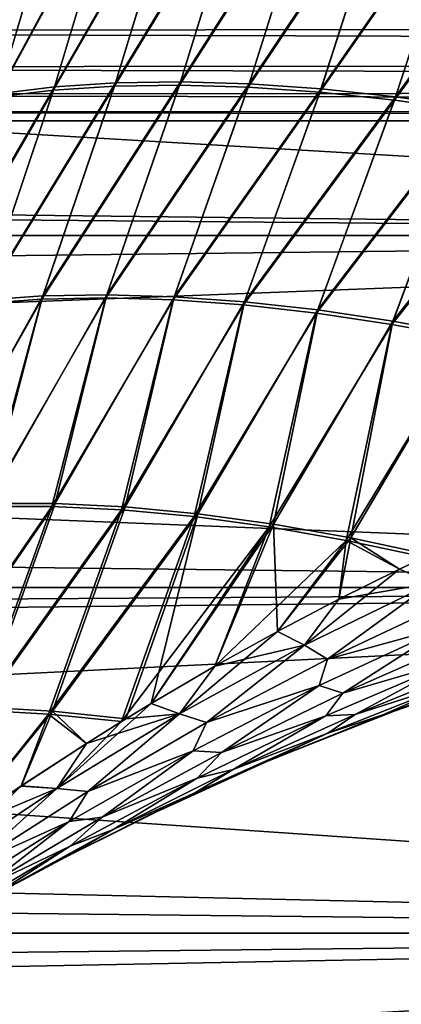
# Model space of a CAD drawing. Header units: metres. Extents: x -46 to 104, y -30 to 30.
# Tile 212 of 256: x 12.889 to 13.575, y -5.334 to -3.566. Entities that reach past the tile are written whole.
import ezdxf

# ---------------------------------------------------------------- set-up
doc = ezdxf.new("R2010")
doc.units = ezdxf.units.M
doc.layers.add('solid_26_000_502_XXX', color=7, linetype='CONTINUOUS')

msp = doc.modelspace()

# ---------------------------------------------------------------- linework, layer by layer
at = {"layer": 'solid_26_000_502_XXX'}
for points in [[(13.067445, -3.302291, 287.420624), (12.949804, -3.692644, 287.566559), (12.847993, -3.704976, 287.452454)], [(12.964616, -3.313558, 287.304169), (13.067445, -3.302291, 287.420624), (12.847993, -3.704976, 287.452454)], [(13.069043, -3.296385, 308.581543), (12.849747, -3.699167, 308.549988), (12.951575, -3.686845, 308.435822)], [(13.069043, -3.296385, 308.581543), (12.966199, -3.30764, 308.698029), (12.849747, -3.699167, 308.549988)], [(13.178503, -3.295959, 287.529633), (13.059443, -3.685601, 287.673676), (12.949804, -3.692644, 287.566559)], [(13.067445, -3.302291, 287.420624), (13.178503, -3.295959, 287.529633), (12.949804, -3.692644, 287.566559)], [(13.180124, -3.290061, 308.472473), (12.951575, -3.686845, 308.435822), (13.06124, -3.679809, 308.328674)], [(13.180124, -3.290061, 308.472473), (13.069043, -3.296385, 308.581543), (12.951575, -3.686845, 308.435822)], [(13.297116, -3.294603, 287.630585), (13.176267, -3.683889, 287.773102), (13.059443, -3.685601, 287.673676)], [(13.178503, -3.295959, 287.529633), (13.297116, -3.294603, 287.630585), (13.059443, -3.685601, 287.673676)], [(13.298768, -3.288706, 308.37149), (13.06124, -3.679809, 308.328674), (13.178095, -3.678099, 308.229187)], [(13.298768, -3.288706, 308.37149), (13.180124, -3.290061, 308.472473), (13.06124, -3.679809, 308.328674)], [(13.297116, -3.294603, 287.630585), (13.422566, -3.298229, 287.722839), (13.176267, -3.683889, 287.773102)], [(13.422566, -3.298229, 287.722839), (13.299584, -3.687518, 287.864319), (13.176267, -3.683889, 287.773102)], [(13.424253, -3.292329, 308.279205), (13.298768, -3.288706, 308.37149), (13.178095, -3.678099, 308.229187)], [(13.424253, -3.292329, 308.279205), (13.178095, -3.678099, 308.229187), (13.301453, -3.681726, 308.137939)], [(13.422566, -3.298229, 287.722839), (13.554091, -3.306817, 287.805847), (13.299584, -3.687518, 287.864319)], [(13.555821, -3.300908, 308.196198), (13.424253, -3.292329, 308.279205), (13.301453, -3.681726, 308.137939)], [(13.555821, -3.300908, 308.196198), (13.301453, -3.681726, 308.137939), (13.430586, -3.690668, 308.055481)], [(13.692671, -3.31439, 308.122925), (13.555821, -3.300908, 308.196198), (13.430586, -3.690668, 308.055481)], [(16, -3.310724, -12.571361), (16, -3.953493, -12.38426), (-38.5, -3.310741, -12.571356)], [(-38.5, -3.953512, 624.384277), (16, -3.953493, 624.384277), (16, -3.310724, 624.57135)], [(-38.5, -3.953512, 624.384277), (16, -3.310724, 624.57135), (-38.5, -3.310741, 624.57135)], [(16, -3.953493, -12.38426), (-38.5, -3.953512, -12.384254), (-38.5, -3.310741, -12.571356)], [(16, -3.310724, 12.571361), (8.291846, -3.499348, 12.520166), (8.119096, -3.883367, 12.406428)], [(16, -3.953493, 12.38426), (16, -3.310724, 12.571361), (8.119096, -3.883367, 12.406428)], [(8.291852, -3.499334, 599.479858), (16, -3.310724, 599.42865), (16, -3.953493, 599.615723)], [(12.964616, -3.313558, 287.304169), (12.847993, -3.704976, 287.452454), (12.75461, -3.722524, 287.332001)], [(12.87064, -3.329694, 287.181), (12.964616, -3.313558, 287.304169), (12.75461, -3.722524, 287.332001)], [(12.966199, -3.30764, 308.698029), (12.756354, -3.716702, 308.670502), (12.849747, -3.699167, 308.549988)], [(12.966199, -3.30764, 308.698029), (12.872215, -3.323758, 308.821259), (12.756354, -3.716702, 308.670502)], [(13.554091, -3.306817, 287.805847), (13.428673, -3.696466, 287.946777), (13.299584, -3.687518, 287.864319)], [(13.554091, -3.306817, 287.805847), (13.690895, -3.320312, 287.879089), (13.428673, -3.696466, 287.946777)], [(13.690895, -3.320312, 287.879089), (13.562772, -3.710681, 288.019958), (13.428673, -3.696466, 287.946777)], [(13.692671, -3.31439, 308.122925), (13.430586, -3.690668, 308.055481), (13.564734, -3.704873, 307.9823)], [(13.690895, -3.320312, 287.879089), (13.832145, -3.338635, 287.942139), (13.562772, -3.710681, 288.019958)], [(13.833973, -3.332695, 308.059906), (13.692671, -3.31439, 308.122925), (13.564734, -3.704873, 307.9823)], [(13.832145, -3.338635, 287.942139), (13.701091, -3.730079, 288.083435), (13.562772, -3.710681, 288.019958)], [(13.833973, -3.332695, 308.059906), (13.564734, -3.704873, 307.9823), (13.703109, -3.724257, 307.918793)], [(27, -3.476896, 296.595123), (10.952139, -3.507229, 296.672638), (27, -3.566487, 296.841278)], [(27, -3.566487, 299.158722), (10.952153, -3.507185, 299.327454), (27, -3.476896, 299.404877)], [(8.291852, -3.499334, 599.479858), (16, -3.953493, 599.615723), (8.119102, -3.883354, 599.593567)], [(27, -3.566487, 296.841278), (10.952139, -3.507229, 296.672638), (10.926061, -3.587645, 296.908539)], [(27, -3.566487, 299.158722), (10.926067, -3.587626, 299.091553), (10.952153, -3.507185, 299.327454)], [(27, -3.566487, 296.841278), (10.926061, -3.587645, 296.908539), (27, -3.638622, 297.092834)], [(27, -3.638622, 298.907166), (10.926067, -3.587626, 299.091553), (27, -3.566487, 299.158722)], [(27, -3.638622, 297.092834), (10.926061, -3.587645, 296.908539), (10.904747, -3.651917, 297.147919)], [(27, -3.638622, 298.907166), (10.904755, -3.651895, 298.852173), (10.926067, -3.587626, 299.091553)], [(27, -3.638622, 297.092834), (10.904747, -3.651917, 297.147919), (27, -3.693007, 297.348694)], [(27, -3.693007, 298.651306), (10.904755, -3.651895, 298.852173), (27, -3.638622, 298.907166)], [(27, -3.693007, 297.348694), (10.904747, -3.651917, 297.147919), (10.888535, -3.699974, 297.389496)], [(27, -3.693007, 298.651306), (10.888541, -3.699956, 298.610596), (10.904755, -3.651895, 298.852173)], [(27, -3.693007, 297.348694), (10.888535, -3.699974, 297.389496), (27, -3.729454, 297.608063)], [(27, -3.729454, 298.391937), (10.888541, -3.699956, 298.610596), (27, -3.693007, 298.651306)], [(12.949804, -3.692644, 287.566559), (12.820636, -4.075538, 287.727722), (12.719934, -4.08884, 287.616119)], [(12.847993, -3.704976, 287.452454), (12.949804, -3.692644, 287.566559), (12.719934, -4.08884, 287.616119)], [(12.951575, -3.686845, 308.435822), (12.721868, -4.083147, 308.386536), (12.822588, -4.069854, 308.274872)], [(12.951575, -3.686845, 308.435822), (12.849747, -3.699167, 308.549988), (12.721868, -4.083147, 308.386536)], [(13.059443, -3.685601, 287.673676), (12.928751, -4.067809, 287.832733), (12.820636, -4.075538, 287.727722)], [(12.949804, -3.692644, 287.566559), (13.059443, -3.685601, 287.673676), (12.820636, -4.075538, 287.727722)], [(13.06124, -3.679809, 308.328674), (12.822588, -4.069854, 308.274872), (12.930729, -4.062131, 308.16983)], [(13.06124, -3.679809, 308.328674), (12.951575, -3.686845, 308.435822), (12.822588, -4.069854, 308.274872)], [(13.176267, -3.683889, 287.773102), (13.043664, -4.065698, 287.930542), (12.928751, -4.067809, 287.832733)], [(13.059443, -3.685601, 287.673676), (13.176267, -3.683889, 287.773102), (12.928751, -4.067809, 287.832733)], [(13.178095, -3.678099, 308.229187), (12.930729, -4.062131, 308.16983), (13.045675, -4.060023, 308.071991)], [(13.178095, -3.678099, 308.229187), (13.06124, -3.679809, 308.328674), (12.930729, -4.062131, 308.16983)], [(13.176267, -3.683889, 287.773102), (13.299584, -3.687518, 287.864319), (13.043664, -4.065698, 287.930542)], [(13.299584, -3.687518, 287.864319), (13.164721, -4.069217, 288.020569), (13.043664, -4.065698, 287.930542)], [(13.301453, -3.681726, 308.137939), (13.178095, -3.678099, 308.229187), (13.045675, -4.060023, 308.071991)], [(13.301453, -3.681726, 308.137939), (13.045675, -4.060023, 308.071991), (13.166772, -4.063542, 307.981934)], [(13.299584, -3.687518, 287.864319), (13.428673, -3.696466, 287.946777), (13.164721, -4.069217, 288.020569)], [(13.430586, -3.690668, 308.055481), (13.301453, -3.681726, 308.137939), (13.166772, -4.063542, 307.981934)], [(13.430586, -3.690668, 308.055481), (13.166772, -4.063542, 307.981934), (13.293328, -4.072668, 307.900146)], [(13.564734, -3.704873, 307.9823), (13.430586, -3.690668, 308.055481), (13.293328, -4.072668, 307.900146)], [(27, -3.729454, 297.608063), (10.888535, -3.699974, 297.389496), (10.877597, -3.732009, 297.633087)], [(27, -3.729454, 298.391937), (10.877599, -3.732003, 298.366943), (10.888541, -3.699956, 298.610596)], [(13.428673, -3.696466, 287.946777), (13.291231, -4.078346, 288.102325), (13.164721, -4.069217, 288.020569)], [(13.428673, -3.696466, 287.946777), (13.562772, -3.710681, 288.019958), (13.291231, -4.078346, 288.102325)], [(13.562772, -3.710681, 288.019958), (13.422477, -4.093032, 288.175354), (13.291231, -4.078346, 288.102325)], [(13.564734, -3.704873, 307.9823), (13.293328, -4.072668, 307.900146), (13.424624, -4.087348, 307.827118)], [(13.562772, -3.710681, 288.019958), (13.701091, -3.730079, 288.083435), (13.422477, -4.093032, 288.175354)], [(13.703109, -3.724257, 307.918793), (13.564734, -3.704873, 307.9823), (13.424624, -4.087348, 307.827118)], [(13.703109, -3.724257, 307.918793), (13.424624, -4.087348, 307.827118), (13.559912, -4.107499, 307.763245)], [(13.844893, -3.748706, 307.865387), (13.703109, -3.724257, 307.918793), (13.559912, -4.107499, 307.763245)], [(27, -3.747719, 297.869232), (10.877597, -3.732009, 297.633087), (10.872094, -3.748007, 297.877747)], [(27, -3.747719, 298.130768), (10.872096, -3.748004, 298.122345), (10.877599, -3.732003, 298.366943)], [(27, -3.729454, 297.608063), (10.877597, -3.732009, 297.633087), (27, -3.747719, 297.869232)], [(27, -3.747719, 298.130768), (10.877599, -3.732003, 298.366943), (27, -3.729454, 298.391937)], [(13.701091, -3.730079, 288.083435), (13.557709, -4.113193, 288.239227), (13.422477, -4.093032, 288.175354)], [(13.701091, -3.730079, 288.083435), (13.842818, -3.754546, 288.136871), (13.557709, -4.113193, 288.239227)], [(27, -3.747719, 297.869232), (10.872094, -3.748007, 297.877747), (10.872096, -3.748004, 298.122345)], [(27, -3.747719, 297.869232), (10.872096, -3.748004, 298.122345), (27, -3.747719, 298.130768)], [(13.842818, -3.754546, 288.136871), (13.696158, -4.138713, 288.293579), (13.557709, -4.113193, 288.239227)], [(13.844893, -3.748706, 307.865387), (13.559912, -4.107499, 307.763245), (13.69842, -4.133007, 307.708893)], [(16, -3.953493, 12.38426), (8.119096, -3.883367, 12.406428), (7.925838, -4.263959, 12.280825)], [(8.119102, -3.883354, 599.593567), (16, -3.953493, 599.615723), (7.925843, -4.263948, 599.719177)], [(16, -3.953493, -12.38426), (16, -4.585777, -12.164319), (-38.5, -3.953512, -12.384254)], [(-38.5, -4.585798, 624.164307), (16, -4.585777, 624.164307), (16, -3.953493, 624.384277)], [(-38.5, -4.585798, 624.164307), (16, -3.953493, 624.384277), (-38.5, -3.953512, 624.384277)], [(16, -4.585777, -12.164319), (-38.5, -4.585798, -12.16431), (-38.5, -3.953512, -12.384254)], [(16, -4.585777, 12.164319), (16, -3.953493, 12.38426), (7.925838, -4.263959, 12.280825)], [(7.925843, -4.263948, 599.719177), (16, -3.953493, 599.615723), (16, -4.585777, 599.835693)], [(12.930729, -4.062131, 308.16983), (12.719454, -4.441222, 308.062347), (12.832688, -4.434762, 307.958069)], [(12.930729, -4.062131, 308.16983), (12.822588, -4.069854, 308.274872), (12.719454, -4.441222, 308.062347)], [(13.045675, -4.060023, 308.071991), (12.832688, -4.434762, 307.958069), (12.952589, -4.434613, 307.861328)], [(13.045675, -4.060023, 308.071991), (12.930729, -4.062131, 308.16983), (12.832688, -4.434762, 307.958069)], [(13.166772, -4.063542, 307.981934), (13.045675, -4.060023, 308.071991), (12.952589, -4.434613, 307.861328)], [(13.166772, -4.063542, 307.981934), (12.952589, -4.434613, 307.861328), (13.078444, -4.440775, 307.772675)], [(13.293328, -4.072668, 307.900146), (13.166772, -4.063542, 307.981934), (13.078444, -4.440775, 307.772675)], [(12.714601, -4.447021, 287.937775), (12.820636, -4.075538, 287.727722), (12.928751, -4.067809, 287.832733)], [(12.827311, -4.440409, 288.041901), (12.714601, -4.447021, 287.937775), (12.928751, -4.067809, 287.832733)], [(12.827311, -4.440409, 288.041901), (12.928751, -4.067809, 287.832733), (13.043664, -4.065698, 287.930542)], [(12.946662, -4.440074, 288.13858), (12.827311, -4.440409, 288.041901), (13.043664, -4.065698, 287.930542)], [(12.946662, -4.440074, 288.13858), (13.043664, -4.065698, 287.930542), (13.164721, -4.069217, 288.020569)], [(13.07195, -4.44602, 288.227234), (12.946662, -4.440074, 288.13858), (13.164721, -4.069217, 288.020569)], [(13.07195, -4.44602, 288.227234), (13.164721, -4.069217, 288.020569), (13.291231, -4.078346, 288.102325)], [(13.202436, -4.45821, 288.307312), (13.07195, -4.44602, 288.227234), (13.291231, -4.078346, 288.102325)], [(13.293328, -4.072668, 307.900146), (13.078444, -4.440775, 307.772675), (13.209505, -4.453213, 307.692627)], [(13.202436, -4.45821, 288.307312), (13.291231, -4.078346, 288.102325), (13.422477, -4.093032, 288.175354)], [(13.424624, -4.087348, 307.827118), (13.293328, -4.072668, 307.900146), (13.209505, -4.453213, 307.692627)], [(13.337352, -4.476574, 288.378387), (13.202436, -4.45821, 288.307312), (13.422477, -4.093032, 288.175354)], [(13.424624, -4.087348, 307.827118), (13.209505, -4.453213, 307.692627), (13.344996, -4.471851, 307.621704)], [(13.337352, -4.476574, 288.378387), (13.422477, -4.093032, 288.175354), (13.557709, -4.113193, 288.239227)], [(13.559912, -4.107499, 307.763245), (13.424624, -4.087348, 307.827118), (13.344996, -4.471851, 307.621704)], [(13.4759, -4.501003, 288.440033), (13.337352, -4.476574, 288.378387), (13.557709, -4.113193, 288.239227)], [(13.559912, -4.107499, 307.763245), (13.344996, -4.471851, 307.621704), (13.484114, -4.496581, 307.560303)], [(13.4759, -4.501003, 288.440033), (13.557709, -4.113193, 288.239227), (13.696158, -4.138713, 288.293579)], [(13.69842, -4.133007, 307.708893), (13.559912, -4.107499, 307.763245), (13.484114, -4.496581, 307.560303)], [(13.69842, -4.133007, 307.708893), (13.484114, -4.496581, 307.560303), (13.626348, -4.526882, 307.508911)], [(13.617575, -4.530987, 288.491699), (13.4759, -4.501003, 288.440033), (13.696158, -4.138713, 288.293579)], [(16, -4.585777, 12.164319), (7.925838, -4.263959, 12.280825), (7.711831, -4.639817, 12.143809)], [(7.925843, -4.263948, 599.719177), (16, -4.585777, 599.835693), (7.711836, -4.639809, 599.856201)], [(12.952589, -4.434613, 307.861328), (12.700891, -4.79979, 307.753937), (12.821699, -4.800454, 307.658691)], [(12.952589, -4.434613, 307.861328), (12.832688, -4.434762, 307.958069), (12.700891, -4.79979, 307.753937)], [(13.078444, -4.440775, 307.772675), (12.952589, -4.434613, 307.861328), (12.821699, -4.800454, 307.658691)], [(12.695007, -4.805296, 288.246002), (12.827311, -4.440409, 288.041901), (12.946662, -4.440074, 288.13858)], [(12.815224, -4.805741, 288.341187), (12.695007, -4.805296, 288.246002), (12.946662, -4.440074, 288.13858)], [(12.815224, -4.805741, 288.341187), (12.946662, -4.440074, 288.13858), (13.07195, -4.44602, 288.227234)], [(12.941069, -4.812865, 288.428497), (12.815224, -4.805741, 288.341187), (13.07195, -4.44602, 288.227234)], [(13.078444, -4.440775, 307.772675), (12.821699, -4.800454, 307.658691), (12.94815, -4.807834, 307.571381)], [(12.941069, -4.812865, 288.428497), (13.07195, -4.44602, 288.227234), (13.202436, -4.45821, 288.307312)], [(13.209505, -4.453213, 307.692627), (13.078444, -4.440775, 307.772675), (12.94815, -4.807834, 307.571381)], [(13.209505, -4.453213, 307.692627), (12.94815, -4.807834, 307.571381), (13.079819, -4.821514, 307.492676)], [(13.209505, -4.453213, 307.692627), (13.079819, -4.821514, 307.492676), (13.125329, -4.793878, 307.492401)], [(13.344996, -4.471851, 307.621704), (13.209505, -4.453213, 307.692627), (13.125329, -4.793878, 307.492401)], [(13.072137, -4.826236, 288.507263), (12.941069, -4.812865, 288.428497), (13.202436, -4.45821, 288.307312)], [(13.072137, -4.826236, 288.507263), (13.202436, -4.45821, 288.307312), (13.337352, -4.476574, 288.378387)], [(13.125341, -4.79387, 288.507599), (13.072137, -4.826236, 288.507263), (13.337352, -4.476574, 288.378387)], [(13.239629, -4.727012, 307.492981), (13.344996, -4.471851, 307.621704), (13.125329, -4.793878, 307.492401)], [(13.23964, -4.727006, 288.507019), (13.125341, -4.79387, 288.507599), (13.337352, -4.476574, 288.378387)], [(13.239629, -4.727012, 307.492981), (13.352196, -4.664646, 307.4953), (13.344996, -4.471851, 307.621704)], [(13.23964, -4.727006, 288.507019), (13.337352, -4.476574, 288.378387), (13.4759, -4.501003, 288.440033)], [(13.352196, -4.664646, 307.4953), (13.484114, -4.496581, 307.560303), (13.344996, -4.471851, 307.621704)], [(13.352205, -4.66464, 288.5047), (13.23964, -4.727006, 288.507019), (13.4759, -4.501003, 288.440033)], [(13.352196, -4.664646, 307.4953), (13.462893, -4.606642, 307.49939), (13.484114, -4.496581, 307.560303)], [(13.462901, -4.606637, 288.50061), (13.352205, -4.66464, 288.5047), (13.4759, -4.501003, 288.440033)], [(13.462893, -4.606642, 307.49939), (13.571605, -4.552826, 307.505219), (13.484114, -4.496581, 307.560303)], [(13.462901, -4.606637, 288.50061), (13.4759, -4.501003, 288.440033), (13.571612, -4.552822, 288.494751)], [(13.571612, -4.552822, 288.494751), (13.4759, -4.501003, 288.440033), (13.617575, -4.530987, 288.491699)], [(13.571605, -4.552826, 307.505219), (13.626348, -4.526882, 307.508911), (13.484114, -4.496581, 307.560303)], [(13.629808, -4.577533, 307.475525), (13.626348, -4.526882, 307.508911), (13.571605, -4.552826, 307.505219)], [(13.629801, -4.577537, 288.524475), (13.571612, -4.552822, 288.494751), (13.617575, -4.530987, 288.491699)], [(13.400962, -4.68937, 288.539429), (13.462901, -4.606637, 288.50061), (13.571612, -4.552822, 288.494751)], [(13.400962, -4.68937, 288.539429), (13.571612, -4.552822, 288.494751), (13.629801, -4.577537, 288.524475)], [(13.629808, -4.577533, 307.475525), (13.571605, -4.552826, 307.505219), (13.462893, -4.606642, 307.49939)], [(13.400962, -4.68937, 288.539429), (13.629801, -4.577537, 288.524475), (13.441958, -4.714231, 288.578522)], [(13.400972, -4.689364, 307.460571), (13.629808, -4.577533, 307.475525), (13.462893, -4.606642, 307.49939)], [(13.441966, -4.714227, 307.421478), (13.629808, -4.577533, 307.475525), (13.400972, -4.689364, 307.460571)], [(13.629801, -4.577537, 288.524475), (13.662315, -4.61061, 288.560547), (13.441958, -4.714231, 288.578522)], [(13.441966, -4.714227, 307.421478), (13.662321, -4.610608, 307.439453), (13.629808, -4.577533, 307.475525)], [(16, -4.585777, -12.164319), (16, -5.205901, -11.91212), (-38.5, -4.585798, -12.16431)], [(-38.5, -5.205924, 623.912109), (16, -5.205901, 623.912109), (16, -4.585777, 624.164307)], [(-38.5, -5.205924, 623.912109), (16, -4.585777, 624.164307), (-38.5, -4.585798, 624.164307)], [(16, -5.205901, -11.91212), (-38.5, -5.205924, -11.912109), (-38.5, -4.585798, -12.16431)], [(16, -4.585777, 12.164319), (7.711831, -4.639817, 12.143809), (7.476407, -5.010314, 11.995697)], [(16, -5.205901, 11.91212), (16, -4.585777, 12.164319), (7.476407, -5.010314, 11.995697)], [(7.711836, -4.639809, 599.856201), (16, -4.585777, 599.835693), (16, -5.205901, 600.087891)], [(13.400972, -4.689364, 307.460571), (13.462893, -4.606642, 307.49939), (13.352196, -4.664646, 307.4953)], [(13.400962, -4.68937, 288.539429), (13.352205, -4.66464, 288.5047), (13.462901, -4.606637, 288.50061)], [(13.441958, -4.714231, 288.578522), (13.662315, -4.61061, 288.560547), (13.656934, -4.655484, 288.60495)], [(13.656938, -4.655483, 307.39505), (13.662321, -4.610608, 307.439453), (13.441966, -4.714227, 307.421478)], [(7.711836, -4.639809, 599.856201), (16, -5.205901, 600.087891), (7.476411, -5.010309, 600.004272)], [(13.176133, -4.81246, 288.546478), (13.23964, -4.727006, 288.507019), (13.352205, -4.66464, 288.5047)], [(13.176133, -4.81246, 288.546478), (13.352205, -4.66464, 288.5047), (13.400962, -4.68937, 288.539429)], [(13.400972, -4.689364, 307.460571), (13.352196, -4.664646, 307.4953), (13.239629, -4.727012, 307.492981)], [(13.427106, -4.761515, 288.625366), (13.656934, -4.655484, 288.60495), (13.469549, -4.77507, 288.671722)], [(13.441958, -4.714231, 288.578522), (13.656934, -4.655484, 288.60495), (13.427106, -4.761515, 288.625366)], [(13.427111, -4.761513, 307.374634), (13.656938, -4.655483, 307.39505), (13.441966, -4.714227, 307.421478)], [(13.469554, -4.775068, 307.328278), (13.656938, -4.655483, 307.39505), (13.427111, -4.761513, 307.374634)], [(13.656934, -4.655484, 288.60495), (13.690019, -4.678226, 288.64917), (13.469549, -4.77507, 288.671722)], [(13.469554, -4.775068, 307.328278), (13.690022, -4.678224, 307.35083), (13.656938, -4.655483, 307.39505)], [(13.469549, -4.77507, 288.671722), (13.690019, -4.678226, 288.64917), (13.673966, -4.715303, 288.702606)], [(13.67397, -4.715302, 307.297394), (13.690022, -4.678224, 307.35083), (13.469554, -4.775068, 307.328278)], [(13.176133, -4.81246, 288.546478), (13.400962, -4.68937, 288.539429), (13.224888, -4.828159, 288.588928)], [(13.176145, -4.812454, 307.453522), (13.400972, -4.689364, 307.460571), (13.239629, -4.727012, 307.492981)], [(13.224895, -4.828155, 307.411072), (13.400972, -4.689364, 307.460571), (13.176145, -4.812454, 307.453522)], [(13.400962, -4.68937, 288.539429), (13.441958, -4.714231, 288.578522), (13.224888, -4.828159, 288.588928)], [(13.224895, -4.828155, 307.411072), (13.441966, -4.714227, 307.421478), (13.400972, -4.689364, 307.460571)], [(13.224888, -4.828159, 288.588928), (13.441958, -4.714231, 288.578522), (13.427106, -4.761515, 288.625366)], [(13.427111, -4.761513, 307.374634), (13.441966, -4.714227, 307.421478), (13.224895, -4.828155, 307.411072)], [(13.439493, -4.816071, 288.72699), (13.673966, -4.715303, 288.702606), (13.492002, -4.813238, 288.777252)], [(13.469549, -4.77507, 288.671722), (13.673966, -4.715303, 288.702606), (13.439493, -4.816071, 288.72699)], [(13.439499, -4.816069, 307.27301), (13.67397, -4.715302, 307.297394), (13.469554, -4.775068, 307.328278)], [(13.492008, -4.813235, 307.222748), (13.67397, -4.715302, 307.297394), (13.439499, -4.816069, 307.27301)], [(13.673966, -4.715303, 288.702606), (13.713182, -4.723924, 288.75177), (13.492002, -4.813238, 288.777252)], [(13.492008, -4.813235, 307.222748), (13.713187, -4.723922, 307.24823), (13.67397, -4.715302, 307.297394)], [(13.176145, -4.812454, 307.453522), (13.239629, -4.727012, 307.492981), (13.125329, -4.793878, 307.492401)], [(13.176133, -4.81246, 288.546478), (13.125341, -4.79387, 288.507599), (13.23964, -4.727006, 288.507019)], [(13.492002, -4.813238, 288.777252), (13.713182, -4.723924, 288.75177), (13.683693, -4.752109, 288.81189)], [(13.683696, -4.752108, 307.18811), (13.713187, -4.723922, 307.24823), (13.492008, -4.813235, 307.222748)], [(13.442941, -4.847311, 288.838501), (13.683693, -4.752109, 288.81189), (13.541813, -4.81414, 288.8862)], [(13.492002, -4.813238, 288.777252), (13.683693, -4.752109, 288.81189), (13.442941, -4.847311, 288.838501)], [(13.442945, -4.847309, 307.161499), (13.683696, -4.752108, 307.18811), (13.492008, -4.813235, 307.222748)], [(13.541815, -4.814139, 307.1138), (13.683696, -4.752108, 307.18811), (13.442945, -4.847309, 307.161499)], [(13.541813, -4.81414, 288.8862), (13.753189, -4.737823, 288.859711), (13.561895, -4.807718, 288.917847)], [(13.683693, -4.752109, 288.81189), (13.753189, -4.737823, 288.859711), (13.541813, -4.81414, 288.8862)], [(13.541815, -4.814139, 307.1138), (13.735441, -4.747441, 307.079651), (13.75319, -4.737823, 307.140289)], [(13.541815, -4.814139, 307.1138), (13.75319, -4.737823, 307.140289), (13.683696, -4.752108, 307.18811)], [(13.541815, -4.814139, 307.1138), (13.561907, -4.807714, 307.082153), (13.735441, -4.747441, 307.079651)], [(13.753189, -4.737823, 288.859711), (13.735442, -4.747441, 288.920349), (13.561895, -4.807718, 288.917847)], [(13.561907, -4.807714, 307.082153), (13.561895, -4.807718, 288.917847), (13.735442, -4.747441, 288.920349)], [(13.735441, -4.747441, 307.079651), (13.561907, -4.807714, 307.082153), (13.735442, -4.747441, 288.920349)], [(13.200599, -4.878498, 288.637543), (13.427106, -4.761515, 288.625366), (13.251744, -4.881839, 288.686432)], [(13.224888, -4.828159, 288.588928), (13.427106, -4.761515, 288.625366), (13.200599, -4.878498, 288.637543)], [(13.200602, -4.878496, 307.362457), (13.427111, -4.761513, 307.374634), (13.224895, -4.828155, 307.411072)], [(13.251747, -4.881837, 307.313568), (13.427111, -4.761513, 307.374634), (13.200602, -4.878496, 307.362457)], [(13.427106, -4.761515, 288.625366), (13.469549, -4.77507, 288.671722), (13.251744, -4.881839, 288.686432)], [(13.251747, -4.881837, 307.313568), (13.469554, -4.775068, 307.328278), (13.427111, -4.761513, 307.374634)], [(13.251744, -4.881839, 288.686432), (13.469549, -4.77507, 288.671722), (13.439493, -4.816071, 288.72699)], [(13.439499, -4.816069, 307.27301), (13.469554, -4.775068, 307.328278), (13.251747, -4.881837, 307.313568)], [(12.773447, -5.023163, 307.500732), (12.94815, -4.807834, 307.571381), (12.821699, -4.800454, 307.658691)], [(12.773461, -5.023153, 288.499268), (12.815224, -4.805741, 288.341187), (12.941069, -4.812865, 288.428497)], [(12.956013, -4.946104, 288.546814), (13.072137, -4.826236, 288.507263), (13.125341, -4.79387, 288.507599)], [(12.956013, -4.946104, 288.546814), (13.125341, -4.79387, 288.507599), (13.176133, -4.81246, 288.546478)], [(13.176145, -4.812454, 307.453522), (13.125329, -4.793878, 307.492401), (13.079819, -4.821514, 307.492676)], [(12.773447, -5.023163, 307.500732), (12.891992, -4.941882, 307.496338), (12.94815, -4.807834, 307.571381)], [(12.892005, -4.941873, 288.503662), (12.773461, -5.023153, 288.499268), (12.941069, -4.812865, 288.428497)], [(12.891992, -4.941882, 307.496338), (13.009392, -4.86545, 307.493561), (12.94815, -4.807834, 307.571381)], [(12.892005, -4.941873, 288.503662), (12.941069, -4.812865, 288.428497), (13.009404, -4.865442, 288.506439)], [(13.009404, -4.865442, 288.506439), (12.941069, -4.812865, 288.428497), (13.072137, -4.826236, 288.507263)], [(13.009392, -4.86545, 307.493561), (13.079819, -4.821514, 307.492676), (12.94815, -4.807834, 307.571381)], [(12.956013, -4.946104, 288.546814), (13.176133, -4.81246, 288.546478), (13.011739, -4.951801, 288.592834)], [(12.956023, -4.946097, 307.453186), (13.176145, -4.812454, 307.453522), (13.009392, -4.86545, 307.493561)], [(13.011744, -4.951797, 307.407166), (13.176145, -4.812454, 307.453522), (12.956023, -4.946097, 307.453186)], [(13.176145, -4.812454, 307.453522), (13.079819, -4.821514, 307.492676), (13.009392, -4.86545, 307.493561)], [(13.176133, -4.81246, 288.546478), (13.224888, -4.828159, 288.588928), (13.011739, -4.951801, 288.592834)], [(13.011744, -4.951797, 307.407166), (13.224895, -4.828155, 307.411072), (13.176145, -4.812454, 307.453522)], [(13.207887, -4.927755, 288.742554), (13.439493, -4.816071, 288.72699), (13.273015, -4.912115, 288.794678)], [(13.251744, -4.881839, 288.686432), (13.439493, -4.816071, 288.72699), (13.207887, -4.927755, 288.742554)], [(13.207891, -4.927753, 307.257446), (13.439499, -4.816069, 307.27301), (13.251747, -4.881837, 307.313568)], [(13.27302, -4.912113, 307.205322), (13.439499, -4.816069, 307.27301), (13.207891, -4.927753, 307.257446)], [(13.273015, -4.912115, 288.794678), (13.492002, -4.813238, 288.777252), (13.442941, -4.847311, 288.838501)], [(13.439493, -4.816071, 288.72699), (13.492002, -4.813238, 288.777252), (13.273015, -4.912115, 288.794678)], [(13.27302, -4.912113, 307.205322), (13.492008, -4.813235, 307.222748), (13.439499, -4.816069, 307.27301)], [(13.442945, -4.847309, 307.161499), (13.492008, -4.813235, 307.222748), (13.27302, -4.912113, 307.205322)], [(13.541815, -4.814139, 307.1138), (13.33223, -4.89875, 307.094971), (13.340717, -4.89515, 307.094299)], [(13.541815, -4.814139, 307.1138), (13.442945, -4.847309, 307.161499), (13.33223, -4.89875, 307.094971)], [(13.541813, -4.81414, 288.8862), (13.340708, -4.895154, 288.905701), (13.33223, -4.89875, 288.905029)], [(13.442941, -4.847311, 288.838501), (13.541813, -4.81414, 288.8862), (13.33223, -4.89875, 288.905029)], [(13.340717, -4.89515, 307.094299), (13.340708, -4.895154, 288.905701), (13.561895, -4.807718, 288.917847)], [(13.541813, -4.81414, 288.8862), (13.561895, -4.807718, 288.917847), (13.340708, -4.895154, 288.905701)], [(13.561907, -4.807714, 307.082153), (13.340717, -4.89515, 307.094299), (13.561895, -4.807718, 288.917847)], [(13.541815, -4.814139, 307.1138), (13.340717, -4.89515, 307.094299), (13.561907, -4.807714, 307.082153)], [(12.956013, -4.946104, 288.546814), (13.009404, -4.865442, 288.506439), (13.072137, -4.826236, 288.507263)], [(13.011739, -4.951801, 288.592834), (13.224888, -4.828159, 288.588928), (13.200599, -4.878498, 288.637543)], [(13.200602, -4.878496, 307.362457), (13.224895, -4.828155, 307.411072), (13.011744, -4.951797, 307.407166)], [(13.204787, -4.953502, 288.855652), (13.442941, -4.847311, 288.838501), (13.33223, -4.89875, 288.905029)], [(13.273015, -4.912115, 288.794678), (13.442941, -4.847311, 288.838501), (13.204787, -4.953502, 288.855652)], [(13.204789, -4.953501, 307.144348), (13.33223, -4.89875, 307.094971), (13.442945, -4.847309, 307.161499)], [(13.204789, -4.953501, 307.144348), (13.442945, -4.847309, 307.161499), (13.27302, -4.912113, 307.205322)], [(12.956023, -4.946097, 307.453186), (13.009392, -4.86545, 307.493561), (12.891992, -4.941882, 307.496338)], [(12.956013, -4.946104, 288.546814), (12.892005, -4.941873, 288.503662), (13.009404, -4.865442, 288.506439)], [(12.978153, -5.005805, 288.64267), (13.200599, -4.878498, 288.637543), (13.037259, -4.998017, 288.694336)], [(13.011739, -4.951801, 288.592834), (13.200599, -4.878498, 288.637543), (12.978153, -5.005805, 288.64267)], [(12.978154, -5.005805, 307.35733), (13.200602, -4.878496, 307.362457), (13.011744, -4.951797, 307.407166)], [(13.03726, -4.998017, 307.305664), (13.200602, -4.878496, 307.362457), (12.978154, -5.005805, 307.35733)], [(13.200599, -4.878498, 288.637543), (13.251744, -4.881839, 288.686432), (13.037259, -4.998017, 288.694336)], [(13.037259, -4.998017, 288.694336), (13.251744, -4.881839, 288.686432), (13.207887, -4.927755, 288.742554)], [(13.03726, -4.998017, 307.305664), (13.251747, -4.881837, 307.313568), (13.200602, -4.878496, 307.362457)], [(13.207891, -4.927753, 307.257446), (13.251747, -4.881837, 307.313568), (13.03726, -4.998017, 307.305664)], [(13.340717, -4.89515, 307.094299), (13.33223, -4.89875, 307.094971), (13.340708, -4.895154, 288.905701)], [(13.33223, -4.89875, 307.094971), (13.33223, -4.89875, 288.905029), (13.340708, -4.895154, 288.905701)], [(13.056886, -5.020122, 288.804901), (13.273015, -4.912115, 288.794678), (13.204787, -4.953502, 288.855652)], [(13.207887, -4.927755, 288.742554), (13.273015, -4.912115, 288.794678), (13.056886, -5.020122, 288.804901)], [(13.056889, -5.02012, 307.195099), (13.27302, -4.912113, 307.205322), (13.207891, -4.927753, 307.257446)], [(13.204789, -4.953501, 307.144348), (13.27302, -4.912113, 307.205322), (13.056889, -5.02012, 307.195099)], [(13.115148, -4.997238, 307.116425), (13.115141, -4.997241, 288.883575), (13.33223, -4.89875, 288.905029)], [(13.204787, -4.953502, 288.855652), (13.33223, -4.89875, 288.905029), (13.115141, -4.997241, 288.883575)], [(13.33223, -4.89875, 307.094971), (13.115148, -4.997238, 307.116425), (13.33223, -4.89875, 288.905029)], [(13.204789, -4.953501, 307.144348), (13.115148, -4.997238, 307.116425), (13.33223, -4.89875, 307.094971)], [(12.979949, -5.049795, 288.750458), (13.207887, -4.927755, 288.742554), (13.056886, -5.020122, 288.804901)], [(13.037259, -4.998017, 288.694336), (13.207887, -4.927755, 288.742554), (12.979949, -5.049795, 288.750458)], [(12.979952, -5.049793, 307.249542), (13.207891, -4.927753, 307.257446), (13.03726, -4.998017, 307.305664)], [(13.056889, -5.02012, 307.195099), (13.207891, -4.927753, 307.257446), (12.979952, -5.049793, 307.249542)], [(12.741241, -5.089635, 288.541748), (12.773461, -5.023153, 288.499268), (12.892005, -4.941873, 288.503662)], [(12.741241, -5.089635, 288.541748), (12.892005, -4.941873, 288.503662), (12.956013, -4.946104, 288.546814)], [(12.741241, -5.089635, 288.541748), (12.956013, -4.946104, 288.546814), (12.803128, -5.084589, 288.591309)], [(12.74125, -5.089628, 307.458252), (12.956023, -4.946097, 307.453186), (12.773447, -5.023163, 307.500732)], [(12.803133, -5.084586, 307.408691), (12.956023, -4.946097, 307.453186), (12.74125, -5.089628, 307.458252)], [(12.956023, -4.946097, 307.453186), (12.891992, -4.941882, 307.496338), (12.773447, -5.023163, 307.500732)], [(12.956013, -4.946104, 288.546814), (13.011739, -4.951801, 288.592834), (12.803128, -5.084589, 288.591309)], [(12.803133, -5.084586, 307.408691), (13.011744, -4.951797, 307.407166), (12.956023, -4.946097, 307.453186)], [(12.803128, -5.084589, 288.591309), (13.011739, -4.951801, 288.592834), (12.978153, -5.005805, 288.64267)], [(12.978154, -5.005805, 307.35733), (13.011744, -4.951797, 307.407166), (12.803133, -5.084586, 307.408691)], [(13.204789, -4.953501, 307.144348), (12.971268, -5.069576, 307.135284), (13.115148, -4.997238, 307.116425)], [(13.204789, -4.953501, 307.144348), (13.056889, -5.02012, 307.195099), (12.971268, -5.069576, 307.135284)], [(13.204787, -4.953502, 288.855652), (13.115141, -4.997241, 288.883575), (12.971269, -5.069576, 288.864716)], [(13.056886, -5.020122, 288.804901), (13.204787, -4.953502, 288.855652), (12.971269, -5.069576, 288.864716)], [(12.826744, -5.123123, 307.303619), (13.03726, -4.998017, 307.305664), (12.978154, -5.005805, 307.35733)], [(12.979952, -5.049793, 307.249542), (13.03726, -4.998017, 307.305664), (12.826744, -5.123123, 307.303619)], [(12.826746, -5.123123, 288.696381), (13.037259, -4.998017, 288.694336), (12.979949, -5.049795, 288.750458)], [(12.978153, -5.005805, 288.64267), (13.037259, -4.998017, 288.694336), (12.826746, -5.123123, 288.696381)], [(13.115148, -4.997238, 307.116425), (12.971268, -5.069576, 307.135284), (13.115141, -4.997241, 288.883575)], [(12.971268, -5.069576, 307.135284), (12.971269, -5.069576, 288.864716), (13.115141, -4.997241, 288.883575)], [(16, -5.205901, 11.91212), (7.476407, -5.010314, 11.995697), (7.219185, -5.3743, 11.837099)], [(7.476411, -5.010309, 600.004272), (16, -5.205901, 600.087891), (7.219186, -5.374298, 600.162903)], [(12.760465, -5.142854, 307.358154), (12.978154, -5.005805, 307.35733), (12.803133, -5.084586, 307.408691)], [(12.826744, -5.123123, 307.303619), (12.978154, -5.005805, 307.35733), (12.760465, -5.142854, 307.358154)], [(12.760467, -5.142852, 288.641846), (12.978153, -5.005805, 288.64267), (12.826746, -5.123123, 288.696381)], [(12.803128, -5.084589, 288.591309), (12.978153, -5.005805, 288.64267), (12.760467, -5.142852, 288.641846)], [(12.844283, -5.13686, 307.191162), (12.971268, -5.069576, 307.135284), (13.056889, -5.02012, 307.195099)], [(12.844283, -5.13686, 307.191162), (13.056889, -5.02012, 307.195099), (12.979952, -5.049793, 307.249542)], [(12.844283, -5.13686, 288.808838), (13.056886, -5.020122, 288.804901), (12.886158, -5.11515, 288.851898)], [(12.979949, -5.049795, 288.750458), (13.056886, -5.020122, 288.804901), (12.844283, -5.13686, 288.808838)], [(13.056886, -5.020122, 288.804901), (12.971269, -5.069576, 288.864716), (12.886158, -5.11515, 288.851898)], [(12.756442, -5.181676, 307.248169), (12.979952, -5.049793, 307.249542), (12.826744, -5.123123, 307.303619)], [(12.844283, -5.13686, 307.191162), (12.979952, -5.049793, 307.249542), (12.756442, -5.181676, 307.248169)], [(12.756442, -5.181676, 288.751831), (12.979949, -5.049795, 288.750458), (12.844283, -5.13686, 288.808838)], [(12.826746, -5.123123, 288.696381), (12.979949, -5.049795, 288.750458), (12.756442, -5.181676, 288.751831)], [(12.844283, -5.13686, 307.191162), (12.886162, -5.115149, 307.148102), (12.971268, -5.069576, 307.135284)], [(12.886162, -5.115149, 307.148102), (12.886158, -5.11515, 288.851898), (12.971269, -5.069576, 288.864716)], [(12.971268, -5.069576, 307.135284), (12.886162, -5.115149, 307.148102), (12.971269, -5.069576, 288.864716)], [(16, -5.205901, -11.91212), (16, -5.812219, -11.628332), (-38.5, -5.205924, -11.912109)], [(-38.5, -5.812243, 623.628296), (16, -5.812219, 623.628357), (16, -5.205901, 623.912109)], [(-38.5, -5.812243, 623.628296), (16, -5.205901, 623.912109), (-38.5, -5.205924, 623.912109)], [(16, -5.812219, -11.628332), (-38.5, -5.812243, -11.62832), (-38.5, -5.205924, -11.912109)], [(16, -5.205901, 11.91212), (7.219185, -5.3743, 11.837099), (6.940235, -5.729988, 11.669072)], [(16, -5.812219, 11.628332), (16, -5.205901, 11.91212), (6.940235, -5.729988, 11.669072)], [(7.219186, -5.374298, 600.162903), (16, -5.205901, 600.087891), (16, -5.812219, 600.371643)]]:
    msp.add_3dface(points, dxfattribs=at)

doc.saveas('drawing.dxf')
